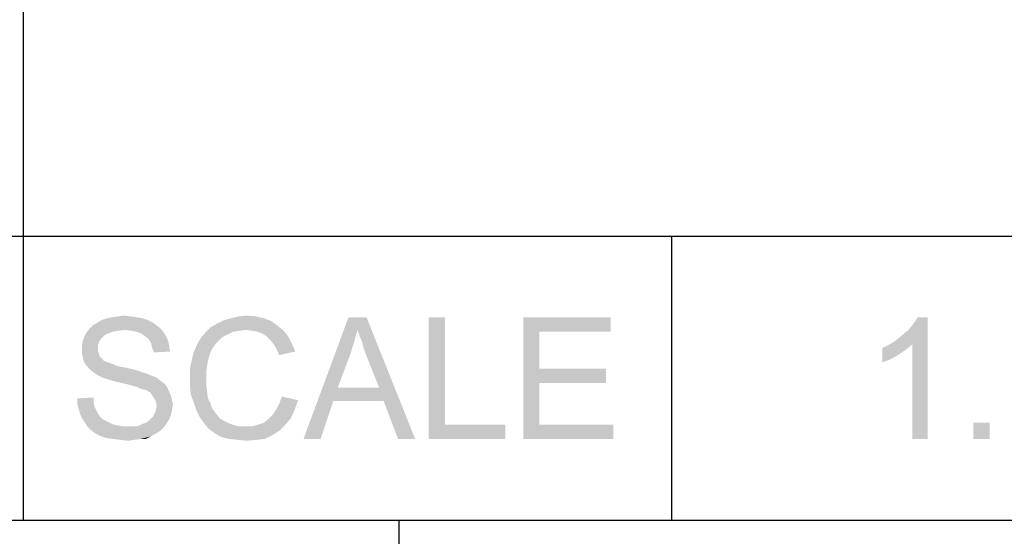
# Model space of a CAD drawing. Extents: x 0 to 841, y 0 to 594.
# Tile 60 of 91: x 743 to 767, y 15 to 27. Entities that reach past the tile are written whole.
import ezdxf

# ---------------------------------------------------------------- set-up
doc = ezdxf.new("R2010")
doc.units = 0
doc.header["$LTSCALE"] = 46.255
doc.header["$MEASUREMENT"] = 0
doc.layers.get('0').update_dxf_attribs({"linetype": 'CONTINUOUS'})

msp = doc.modelspace()

# ---------------------------------------------------------------- linework, layer by layer
at = {"color": 7, "linetype": 'Continuous'}
for p, q in [((743, 37), (743, 22)), ((743, 37), (743, 15)), ((601, 22), (814, 22)), ((601, 22), (814, 22)), ((601, 22), (814, 22)), ((743, 22), (743, 15)), ((759, 22), (759, 15)), ((759, 22), (759, 15)), ((15, 15), (826, 15)), ((601, 15), (814, 15)), ((752.272, 15), (752.272, 12))]:
    msp.add_line(p, q, dxfattribs=at)
for points in [[(746.075, 19.933), (744.83, 19.867), (744.941, 19.933)], [(744.83, 19.867), (746.075, 19.933), (746.208, 19.867)], [(745.941, 19.978), (744.941, 19.933), (745.075, 19.978)], [(744.941, 19.933), (745.941, 19.978), (746.075, 19.933)], [(745.808, 20), (745.075, 19.978), (745.208, 20)], [(745.075, 19.978), (745.808, 20), (745.941, 19.978)], [(745.652, 20.022), (745.208, 20), (745.341, 20.022)], [(745.208, 20), (745.652, 20.022), (745.808, 20)], [(745.341, 20.022), (745.497, 20.044), (745.652, 20.022)], [(749.119, 19.911), (747.786, 19.844), (747.963, 19.933)], [(748.941, 19.978), (747.963, 19.933), (748.141, 19.978)], [(747.963, 19.933), (748.941, 19.978), (749.119, 19.911)], [(748.741, 20.022), (748.141, 19.978), (748.319, 20.022)], [(748.141, 19.978), (748.741, 20.022), (748.941, 19.978)], [(748.319, 20.022), (748.519, 20.044), (748.741, 20.022)], [(751.252, 19.689), (749.919, 17), (751.03, 20)], [(751.03, 20), (751.475, 20), (751.252, 19.689)], [(751.297, 19.556), (751.252, 19.689), (751.475, 20)], [(751.363, 19.4), (751.297, 19.556), (751.475, 20)], [(751.408, 19.222), (751.363, 19.4), (751.475, 20)], [(751.475, 19.044), (751.408, 19.222), (751.475, 20)], [(751.786, 18.267), (751.475, 19.044), (751.475, 20)], [(751.897, 17.933), (751.786, 18.267), (751.475, 20)], [(752.252, 17), (751.897, 17.933), (751.475, 20)], [(752.252, 17), (751.475, 20), (752.675, 17)], [(753.408, 20), (753.408, 17.356), (753.008, 17)], [(753.408, 20), (753.008, 17), (753.008, 20)], [(755.341, 20), (757.497, 20), (755.741, 19.644)], [(755.741, 19.644), (755.341, 17), (755.341, 20)], [(755.741, 19.644), (757.497, 20), (757.497, 19.644)], [(764.492, 19.4), (764.603, 19.489), (765.314, 20)], [(764.936, 19.333), (764.492, 19.4), (765.314, 20)], [(764.603, 19.489), (764.736, 19.6), (765.314, 20)], [(764.736, 19.6), (764.847, 19.689), (765.314, 20)], [(764.847, 19.689), (764.936, 19.8), (765.314, 20)], [(764.936, 19.8), (765.003, 19.889), (765.314, 20)], [(764.936, 17), (764.936, 19.333), (765.314, 20)], [(764.936, 17), (765.314, 20), (765.314, 17)], [(765.314, 20), (765.003, 19.889), (765.069, 20)], [(745.519, 19.689), (744.563, 19.622), (744.652, 19.733)], [(745.519, 19.689), (745.341, 19.667), (744.563, 19.622)], [(746.297, 19.8), (744.652, 19.733), (744.719, 19.8)], [(744.652, 19.733), (746.297, 19.8), (746.408, 19.711)], [(744.652, 19.733), (746.408, 19.711), (745.519, 19.689)], [(746.208, 19.867), (744.719, 19.8), (744.83, 19.867)], [(744.719, 19.8), (746.208, 19.867), (746.297, 19.8)], [(745.675, 19.667), (745.519, 19.689), (746.408, 19.711)], [(745.808, 19.644), (745.675, 19.667), (746.408, 19.711)], [(745.808, 19.644), (746.408, 19.711), (746.475, 19.622)], [(748.497, 19.689), (747.497, 19.622), (747.63, 19.756)], [(748.497, 19.689), (748.341, 19.667), (747.497, 19.622)], [(749.275, 19.8), (747.63, 19.756), (747.786, 19.844)], [(748.497, 19.689), (747.63, 19.756), (749.275, 19.8)], [(747.786, 19.844), (749.119, 19.911), (749.275, 19.8)], [(748.652, 19.667), (748.497, 19.689), (749.275, 19.8)], [(748.652, 19.667), (749.275, 19.8), (749.43, 19.667)], [(751.252, 19.689), (751.163, 19.378), (749.919, 17)], [(744.941, 19.489), (744.475, 19.422), (744.519, 19.533)], [(744.475, 19.422), (744.941, 19.489), (744.875, 19.4)], [(745.097, 19.6), (744.519, 19.533), (744.563, 19.622)], [(745.097, 19.6), (745.008, 19.556), (744.519, 19.533)], [(744.519, 19.533), (745.008, 19.556), (744.941, 19.489)], [(745.341, 19.667), (745.208, 19.644), (744.563, 19.622)], [(744.563, 19.622), (745.208, 19.644), (745.097, 19.6)], [(746.475, 19.622), (745.919, 19.6), (745.808, 19.644)], [(746.008, 19.533), (745.919, 19.6), (746.475, 19.622)], [(746.008, 19.533), (746.475, 19.622), (746.541, 19.511)], [(746.541, 19.511), (746.097, 19.467), (746.008, 19.533)], [(746.097, 19.467), (746.541, 19.511), (746.586, 19.4)], [(746.586, 19.4), (746.163, 19.356), (746.097, 19.467)], [(747.83, 19.422), (747.297, 19.333), (747.386, 19.489)], [(748.052, 19.578), (747.386, 19.489), (747.497, 19.622)], [(748.052, 19.578), (747.919, 19.511), (747.386, 19.489)], [(747.386, 19.489), (747.919, 19.511), (747.83, 19.422)], [(748.341, 19.667), (748.186, 19.644), (747.497, 19.622)], [(747.497, 19.622), (748.186, 19.644), (748.052, 19.578)], [(749.43, 19.667), (748.786, 19.644), (748.652, 19.667)], [(748.897, 19.6), (748.786, 19.644), (749.43, 19.667)], [(749.008, 19.533), (748.897, 19.6), (749.43, 19.667)], [(749.008, 19.533), (749.43, 19.667), (749.541, 19.533)], [(749.541, 19.533), (749.097, 19.444), (749.008, 19.533)], [(749.097, 19.444), (749.541, 19.533), (749.63, 19.356)], [(749.63, 19.356), (749.186, 19.333), (749.097, 19.444)], [(755.741, 19.644), (755.741, 18.733), (755.341, 17)], [(744.875, 19.4), (744.452, 19.311), (744.475, 19.422)], [(744.452, 19.311), (744.875, 19.4), (744.852, 19.311)], [(744.852, 19.311), (744.852, 19.222), (744.452, 19.2)], [(744.852, 19.311), (744.452, 19.2), (744.452, 19.311)], [(744.452, 19.2), (744.852, 19.222), (744.852, 19.156)], [(744.852, 19.156), (744.452, 19.111), (744.452, 19.2)], [(746.163, 19.356), (746.586, 19.4), (746.608, 19.267)], [(746.608, 19.267), (746.186, 19.244), (746.163, 19.356)], [(746.186, 19.244), (746.608, 19.267), (746.63, 19.156)], [(746.63, 19.156), (746.23, 19.133), (746.186, 19.244)], [(747.741, 19.333), (747.652, 19.2), (747.208, 19.133)], [(747.741, 19.333), (747.208, 19.133), (747.297, 19.333)], [(747.208, 19.133), (747.652, 19.2), (747.608, 19.089)], [(747.297, 19.333), (747.83, 19.422), (747.741, 19.333)], [(749.252, 19.222), (749.186, 19.333), (749.63, 19.356)], [(749.252, 19.222), (749.63, 19.356), (749.719, 19.156)], [(749.719, 19.156), (749.319, 19.067), (749.252, 19.222)], [(751.163, 19.378), (751.075, 19.089), (749.919, 17)], [(764.203, 19.244), (764.336, 19.311), (764.936, 19.333)], [(764.203, 19.244), (764.936, 19.333), (764.781, 19.2)], [(764.781, 19.2), (764.203, 18.889), (764.203, 19.244)], [(764.781, 19.2), (764.581, 19.067), (764.203, 18.889)], [(764.936, 19.333), (764.336, 19.311), (764.492, 19.4)], [(744.452, 19.111), (744.852, 19.156), (744.875, 19.089)], [(744.875, 19.089), (744.475, 19.022), (744.452, 19.111)], [(744.475, 19.022), (744.875, 19.089), (744.897, 19.022)], [(744.897, 19.022), (744.497, 18.911), (744.475, 19.022)], [(744.897, 19.022), (744.963, 18.978), (744.497, 18.911)], [(744.963, 18.978), (744.986, 18.933), (744.497, 18.911)], [(747.563, 18.933), (747.119, 18.733), (747.163, 18.956)], [(747.608, 19.089), (747.163, 18.956), (747.208, 19.133)], [(747.163, 18.956), (747.608, 19.089), (747.563, 18.933)], [(751.075, 19.089), (750.763, 18.267), (749.919, 17)], [(764.581, 19.067), (764.381, 18.956), (764.203, 18.889)], [(744.497, 18.911), (744.986, 18.933), (745.03, 18.911)], [(745.03, 18.911), (744.541, 18.844), (744.497, 18.911)], [(745.03, 18.911), (745.097, 18.889), (744.541, 18.844)], [(745.097, 18.889), (745.163, 18.867), (744.541, 18.844)], [(744.541, 18.844), (745.163, 18.867), (745.23, 18.844)], [(745.23, 18.844), (744.608, 18.756), (744.541, 18.844)], [(745.23, 18.844), (745.319, 18.8), (744.608, 18.756)], [(745.319, 18.8), (745.43, 18.778), (744.608, 18.756)], [(744.608, 18.756), (745.43, 18.778), (745.541, 18.756)], [(745.541, 18.756), (744.675, 18.689), (744.608, 18.756)], [(745.541, 18.756), (745.741, 18.711), (744.675, 18.689)], [(744.675, 18.689), (745.741, 18.711), (745.941, 18.644)], [(747.563, 18.933), (747.541, 18.8), (747.119, 18.733)], [(747.119, 18.733), (747.541, 18.8), (747.519, 18.667)], [(747.519, 18.667), (747.119, 18.511), (747.119, 18.733)], [(755.741, 18.733), (755.741, 18.378), (755.341, 17)], [(755.741, 18.378), (757.386, 18.733), (757.386, 18.378)], [(755.741, 18.733), (757.386, 18.733), (755.741, 18.378)], [(745.941, 18.644), (744.763, 18.622), (744.675, 18.689)], [(744.763, 18.622), (745.941, 18.644), (746.075, 18.6)], [(746.075, 18.6), (744.875, 18.556), (744.763, 18.622)], [(744.875, 18.556), (746.075, 18.6), (746.186, 18.556)], [(746.186, 18.556), (744.963, 18.511), (744.875, 18.556)], [(744.963, 18.511), (746.186, 18.556), (746.297, 18.511)], [(746.297, 18.511), (745.097, 18.467), (744.963, 18.511)], [(745.252, 18.422), (745.097, 18.467), (746.297, 18.511)], [(745.252, 18.422), (746.297, 18.511), (746.408, 18.422)], [(747.119, 18.511), (747.519, 18.667), (747.519, 18.511)], [(747.519, 18.511), (747.519, 18.333), (747.119, 18.311)], [(747.519, 18.511), (747.119, 18.311), (747.119, 18.511)], [(746.408, 18.422), (745.452, 18.378), (745.252, 18.422)], [(745.452, 18.378), (746.408, 18.422), (746.497, 18.356)], [(746.497, 18.356), (745.63, 18.333), (745.452, 18.378)], [(745.786, 18.289), (745.63, 18.333), (746.497, 18.356)], [(745.786, 18.289), (746.497, 18.356), (746.563, 18.267)], [(746.563, 18.267), (745.897, 18.244), (745.786, 18.289)], [(745.963, 18.222), (745.897, 18.244), (746.563, 18.267)], [(746.052, 18.2), (745.963, 18.222), (746.563, 18.267)], [(746.119, 18.156), (746.052, 18.2), (746.563, 18.267)], [(746.119, 18.156), (746.563, 18.267), (746.608, 18.156)], [(747.119, 18.311), (747.519, 18.333), (747.541, 18.156)], [(747.541, 18.156), (747.141, 18.089), (747.119, 18.311)], [(750.763, 18.267), (750.652, 17.933), (749.919, 17)], [(750.763, 18.267), (751.786, 18.267), (750.652, 17.933)], [(751.897, 17.933), (750.652, 17.933), (751.786, 18.267)], [(755.741, 18.378), (755.741, 17.356), (755.341, 17)], [(744.341, 18), (744.741, 18.022), (744.741, 17.911)], [(744.741, 17.911), (744.341, 17.844), (744.341, 18)], [(746.608, 18.156), (746.163, 18.111), (746.119, 18.156)], [(746.163, 18.111), (746.608, 18.156), (746.652, 18.067)], [(746.652, 18.067), (746.208, 18.044), (746.163, 18.111)], [(746.208, 18.044), (746.652, 18.067), (746.675, 17.956)], [(746.675, 17.956), (746.275, 17.933), (746.208, 18.044)], [(747.141, 18.089), (747.541, 18.156), (747.563, 18)], [(747.563, 18), (747.208, 17.911), (747.141, 18.089)], [(747.208, 17.911), (747.563, 18), (747.63, 17.867)], [(749.786, 17.956), (749.319, 17.867), (749.386, 18.044)], [(744.341, 17.844), (744.741, 17.911), (744.763, 17.8)], [(744.763, 17.8), (744.386, 17.689), (744.341, 17.844)], [(744.763, 17.8), (744.808, 17.711), (744.386, 17.689)], [(746.275, 17.933), (746.675, 17.956), (746.697, 17.844)], [(746.697, 17.844), (746.297, 17.822), (746.275, 17.933)], [(746.675, 17.711), (746.275, 17.689), (746.297, 17.822)], [(746.297, 17.822), (746.697, 17.844), (746.675, 17.711)], [(747.63, 17.867), (747.275, 17.711), (747.208, 17.911)], [(747.63, 17.867), (747.675, 17.733), (747.275, 17.711)], [(747.275, 17.711), (747.675, 17.733), (747.763, 17.622)], [(749.697, 17.711), (749.163, 17.6), (749.252, 17.733)], [(749.252, 17.733), (749.319, 17.867), (749.786, 17.956)], [(749.252, 17.733), (749.786, 17.956), (749.697, 17.711)], [(749.919, 17), (750.652, 17.933), (750.341, 17)], [(744.386, 17.689), (744.808, 17.711), (744.852, 17.622)], [(744.852, 17.622), (744.43, 17.556), (744.386, 17.689)], [(744.43, 17.556), (744.852, 17.622), (744.897, 17.556)], [(744.897, 17.556), (744.497, 17.444), (744.43, 17.556)], [(744.897, 17.556), (744.963, 17.489), (744.497, 17.444)], [(746.608, 17.489), (746.097, 17.444), (746.163, 17.511)], [(746.163, 17.511), (746.208, 17.556), (746.652, 17.6)], [(746.163, 17.511), (746.652, 17.6), (746.608, 17.489)], [(746.652, 17.6), (746.208, 17.556), (746.275, 17.689)], [(746.275, 17.689), (746.675, 17.711), (746.652, 17.6)], [(747.763, 17.622), (747.363, 17.533), (747.275, 17.711)], [(747.363, 17.533), (747.763, 17.622), (747.852, 17.511)], [(747.852, 17.511), (747.475, 17.378), (747.363, 17.533)], [(747.852, 17.511), (747.963, 17.444), (747.475, 17.378)], [(748.808, 17.356), (748.941, 17.4), (749.608, 17.511)], [(748.808, 17.356), (749.608, 17.511), (749.475, 17.356)], [(748.941, 17.4), (749.052, 17.489), (749.608, 17.511)], [(749.608, 17.511), (749.052, 17.489), (749.163, 17.6)], [(749.163, 17.6), (749.697, 17.711), (749.608, 17.511)], [(744.497, 17.444), (744.963, 17.489), (745.052, 17.444)], [(745.052, 17.444), (744.586, 17.311), (744.497, 17.444)], [(745.052, 17.444), (745.141, 17.4), (744.586, 17.311)], [(745.141, 17.4), (745.23, 17.356), (744.586, 17.311)], [(745.23, 17.356), (745.341, 17.333), (744.586, 17.311)], [(744.586, 17.311), (745.341, 17.333), (745.452, 17.311)], [(745.452, 17.311), (744.675, 17.222), (744.586, 17.311)], [(745.786, 17.311), (746.475, 17.289), (744.675, 17.222)], [(745.675, 17.311), (745.786, 17.311), (744.675, 17.222)], [(745.586, 17.311), (745.675, 17.311), (744.675, 17.222)], [(745.452, 17.311), (745.586, 17.311), (744.675, 17.222)], [(744.675, 17.222), (746.475, 17.289), (746.386, 17.2)], [(745.786, 17.311), (745.875, 17.333), (746.541, 17.378)], [(745.786, 17.311), (746.541, 17.378), (746.475, 17.289)], [(746.541, 17.378), (745.875, 17.333), (745.963, 17.378)], [(745.963, 17.378), (746.03, 17.4), (746.608, 17.489)], [(745.963, 17.378), (746.608, 17.489), (746.541, 17.378)], [(746.03, 17.4), (746.097, 17.444), (746.608, 17.489)], [(747.475, 17.378), (747.963, 17.444), (748.097, 17.378)], [(748.097, 17.378), (747.586, 17.244), (747.475, 17.378)], [(748.097, 17.378), (748.23, 17.333), (747.586, 17.244)], [(747.586, 17.244), (748.652, 17.311), (749.475, 17.356)], [(747.586, 17.244), (749.475, 17.356), (749.319, 17.2)], [(748.23, 17.333), (748.341, 17.311), (747.586, 17.244)], [(748.497, 17.311), (748.652, 17.311), (747.586, 17.244)], [(748.341, 17.311), (748.497, 17.311), (747.586, 17.244)], [(749.475, 17.356), (748.652, 17.311), (748.808, 17.356)], [(753.408, 17.356), (754.897, 17.356), (753.008, 17)], [(753.008, 17), (754.897, 17.356), (754.897, 17)], [(755.741, 17.356), (757.563, 17.356), (755.341, 17)], [(755.341, 17), (757.563, 17.356), (757.563, 17)], [(766.847, 17.4), (766.447, 17), (766.447, 17.4)], [(766.447, 17), (766.847, 17.4), (766.847, 17)], [(746.386, 17.2), (744.786, 17.133), (744.675, 17.222)], [(744.786, 17.133), (746.386, 17.2), (746.275, 17.133)], [(746.275, 17.133), (744.919, 17.067), (744.786, 17.133)], [(744.919, 17.067), (746.275, 17.133), (746.163, 17.067)], [(746.163, 17.067), (745.052, 17.022), (744.919, 17.067)], [(745.23, 17), (745.052, 17.022), (746.163, 17.067)], [(745.897, 17), (745.23, 17), (746.163, 17.067)], [(745.897, 17), (746.163, 17.067), (746.03, 17)], [(749.319, 17.2), (747.741, 17.133), (747.586, 17.244)], [(747.741, 17.133), (749.319, 17.2), (749.141, 17.089)], [(749.141, 17.089), (747.897, 17.044), (747.741, 17.133)], [(748.075, 17), (747.897, 17.044), (749.141, 17.089)], [(748.075, 17), (749.141, 17.089), (748.963, 17)], [(745.897, 17), (745.408, 16.978), (745.23, 17)], [(745.408, 16.978), (745.897, 17), (745.741, 16.978)], [(745.741, 16.978), (745.586, 16.956), (745.408, 16.978)], [(748.963, 17), (748.297, 16.978), (748.075, 17)], [(748.297, 16.978), (748.963, 17), (748.763, 16.978)], [(748.763, 16.978), (748.519, 16.956), (748.297, 16.978)]]:
    msp.add_solid(points, dxfattribs=at)

doc.saveas('drawing.dxf')
